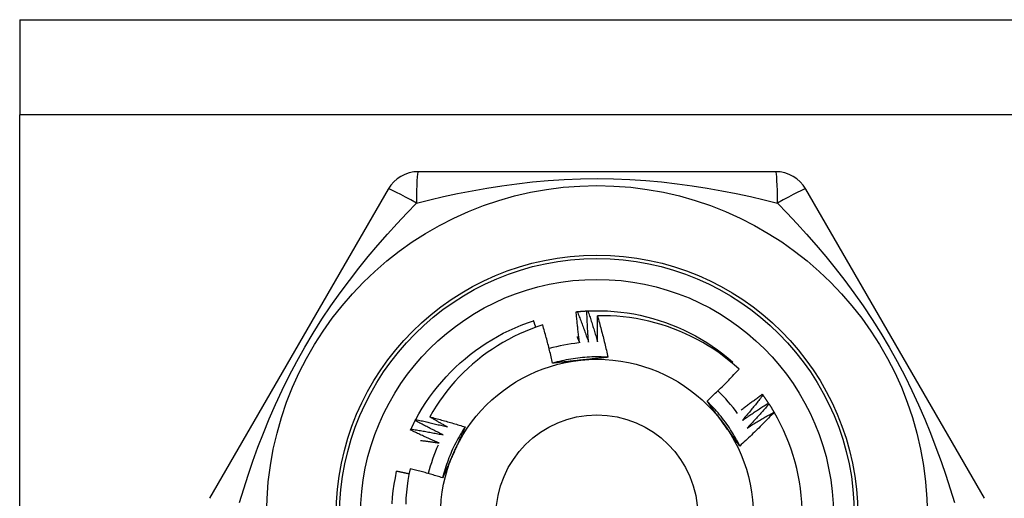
# Model space of a CAD drawing. Header units: inches. Extents: x 6 to 188, y 10 to 101.
# Tile 19 of 140: x 9.412 to 9.97, y 28.336 to 28.607. Entities that reach past the tile are written whole.
import ezdxf

# ---------------------------------------------------------------- set-up
doc = ezdxf.new("R2010")
doc.units = ezdxf.units.IN
doc.header["$MEASUREMENT"] = 0
doc.layers.add('Visible Edges(ANSI)', color=7, linetype='Continuous', lineweight=25)
doc.layers.add('Visible Tangent Edges(ANSI)', color=7, linetype='Continuous', lineweight=25)

msp = doc.modelspace()

# ---------------------------------------------------------------- linework, layer by layer
at = {"layer": 'Visible Edges(ANSI)'}
for p, q in [((9.412397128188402, 28.60673027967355), (39.59349949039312, 28.60673027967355)), ((9.412397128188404, 28.60673027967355), (9.412397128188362, 28.55288027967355)), ((9.412397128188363, 28.09858027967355), (9.412397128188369, 28.55288027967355)), ((9.840318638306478, 28.52061217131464), (9.638019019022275, 28.52061217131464)), ((9.62097104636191, 28.51076956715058), (9.519821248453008, 28.33557297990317)), ((9.95851638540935, 28.33557287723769), (9.85736657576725, 28.510769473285)), ((9.815700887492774, 28.41218317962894), (9.816143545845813, 28.41270031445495)), ((9.832764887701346, 28.39449561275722), (9.833121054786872, 28.39400818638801)), ((9.836207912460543, 28.38954493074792), (9.83653830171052, 28.38903966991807)), ((9.636301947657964, 28.37964982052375), (9.636583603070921, 28.38018378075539)), ((9.839389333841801, 28.38442221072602), (9.839437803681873, 28.38433937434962))]:
    msp.add_line(p, q, dxfattribs=at)
at = {"layer": 'Visible Edges(ANSI)', "flags": 128}
for points in [[(9.728014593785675, 28.44133515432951), (9.728239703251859, 28.44135664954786), (9.728464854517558, 28.44137771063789), (9.728690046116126, 28.44139832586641), (9.728915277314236, 28.44141851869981), (9.729140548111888, 28.44143825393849), (9.729365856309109, 28.44145756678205), (9.729591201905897, 28.4414764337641), (9.729816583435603, 28.44149486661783), (9.730042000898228, 28.44151285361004), (9.730267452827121, 28.44153040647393), (9.730492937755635, 28.44154751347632), (9.73071845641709, 28.44156418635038), (9.73094400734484, 28.44158042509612), (9.73116958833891, 28.44159621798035), (9.731395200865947, 28.44161156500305), (9.731620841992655, 28.44162648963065), (9.731846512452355, 28.44164095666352), (9.732072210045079, 28.44165500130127), (9.732297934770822, 28.44166860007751), (9.732523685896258, 28.44168175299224), (9.732749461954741, 28.44169447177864), (9.732975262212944, 28.44170675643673), (9.73320108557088, 28.4417185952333), (9.733426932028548, 28.44172998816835)], [(9.733426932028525, 28.44172998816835), (9.733452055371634, 28.44173123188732), (9.733477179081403, 28.44173246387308), (9.733502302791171, 28.44173369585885), (9.733527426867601, 28.44173492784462), (9.733552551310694, 28.44173613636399), (9.73357767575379, 28.44173735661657), (9.733602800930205, 28.44173856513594), (9.733627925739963, 28.44173976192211), (9.733653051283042, 28.44174095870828), (9.733678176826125, 28.44174215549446), (9.733703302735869, 28.44174334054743), (9.733728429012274, 28.44174452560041), (9.733753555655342, 28.4417456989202), (9.73377868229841, 28.44174687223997), (9.73380380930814, 28.44174803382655), (9.733828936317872, 28.44174919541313), (9.733854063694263, 28.44175034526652), (9.733879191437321, 28.4417514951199), (9.733904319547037, 28.44175263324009), (9.733929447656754, 28.44175377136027), (9.733954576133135, 28.44175490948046), (9.733979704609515, 28.44175603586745), (9.734004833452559, 28.44175715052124), (9.734029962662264, 28.44175826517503)], [(9.734411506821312, 28.42404240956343), (9.7343538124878, 28.42477793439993), (9.734297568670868, 28.42551359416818), (9.734242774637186, 28.42624939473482), (9.73418943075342, 28.42698532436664), (9.734137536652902, 28.42772139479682), (9.734087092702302, 28.42845760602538), (9.734038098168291, 28.42919393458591), (9.733990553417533, 28.42993040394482), (9.733944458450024, 28.43066699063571), (9.733899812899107, 28.43140371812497), (9.733856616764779, 28.43214055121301), (9.733814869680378, 28.43287751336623), (9.733774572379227, 28.43361460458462), (9.733735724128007, 28.43435180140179), (9.733698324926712, 28.43508912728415), (9.733662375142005, 28.43582655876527), (9.733627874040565, 28.43656410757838), (9.733594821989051, 28.43730177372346), (9.733563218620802, 28.43803954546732), (9.733533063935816, 28.43877742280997), (9.733504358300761, 28.43951541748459), (9.733477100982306, 28.4402535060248), (9.733451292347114, 28.44099170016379), (9.733426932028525, 28.44172998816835)], [(9.734029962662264, 28.44175826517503), (9.737748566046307, 28.44186332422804), (9.741468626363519, 28.44184924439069), (9.74518632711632, 28.44171601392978), (9.748897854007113, 28.44146379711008), (9.752599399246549, 28.44109284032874), (9.756287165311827, 28.44060353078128), (9.759957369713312, 28.43999636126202), (9.763606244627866, 28.43927195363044), (9.76723004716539, 28.4384310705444), (9.770825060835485, 28.43747454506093), (9.774387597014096, 28.43640338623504), (9.77791400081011, 28.43521868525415), (9.781400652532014, 28.4339216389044), (9.784843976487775, 28.43251360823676), (9.788240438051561, 28.43099601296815), (9.791586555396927, 28.42937042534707), (9.794878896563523, 28.42763849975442), (9.79811407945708, 28.42580201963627), (9.801288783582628, 28.42386287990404), (9.804399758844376, 28.42182305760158), (9.807443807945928, 28.41968464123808), (9.810417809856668, 28.41744983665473), (9.813318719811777, 28.41512093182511), (9.816143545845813, 28.41270031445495)], [(9.734029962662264, 28.44175826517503), (9.734274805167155, 28.44103054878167), (9.734518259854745, 28.44030231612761), (9.734760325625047, 28.43957357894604), (9.735001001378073, 28.43884433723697), (9.735240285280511, 28.43811460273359), (9.7354781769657, 28.43738436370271), (9.735714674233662, 28.43665363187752), (9.7359497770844, 28.43592240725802), (9.736183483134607, 28.43519067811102), (9.73641579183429, 28.43445846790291), (9.736646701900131, 28.43372576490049), (9.73687621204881, 28.43299256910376), (9.737104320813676, 28.43225889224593), (9.737331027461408, 28.43152472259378), (9.737556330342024, 28.43079008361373), (9.7377802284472, 28.43005495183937), (9.738002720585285, 28.42931935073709), (9.738223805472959, 28.42858325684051), (9.738443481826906, 28.42784669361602), (9.738661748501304, 28.42710966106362), (9.7388786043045, 28.4263721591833), (9.739094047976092, 28.42563417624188), (9.739308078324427, 28.42489573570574), (9.739520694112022, 28.42415681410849)], [(9.636583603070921, 28.38018378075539), (9.638380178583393, 28.38344128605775), (9.640280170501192, 28.38663958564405), (9.642281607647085, 28.38977539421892), (9.644382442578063, 28.39284549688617), (9.646580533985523, 28.39584673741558), (9.648873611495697, 28.39877604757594), (9.651259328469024, 28.40163041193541), (9.653735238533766, 28.40440690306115), (9.656298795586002, 28.40710268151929), (9.658947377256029, 28.40971497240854), (9.661678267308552, 28.41224110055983), (9.664488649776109, 28.41467846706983), (9.667375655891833, 28.41702457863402), (9.670336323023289, 28.41927702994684), (9.673367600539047, 28.42143350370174), (9.676466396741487, 28.42349178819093), (9.679629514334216, 28.4254497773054), (9.682853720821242, 28.42730545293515), (9.686135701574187, 28.42905692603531), (9.689472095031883, 28.43070237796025), (9.692859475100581, 28.43224014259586), (9.696294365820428, 28.43366862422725), (9.699773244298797, 28.43498636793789), (9.703292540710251, 28.43619202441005)], [(9.704553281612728, 28.43246592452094), (9.704501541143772, 28.43262141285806), (9.70444972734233, 28.43277687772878), (9.7043978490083, 28.4329323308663), (9.704345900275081, 28.43308776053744), (9.704293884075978, 28.43324316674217), (9.704241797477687, 28.43339856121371), (9.704189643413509, 28.43355392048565), (9.704137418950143, 28.43370926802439), (9.70408512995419, 28.43386459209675), (9.704032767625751, 28.4340199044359), (9.703980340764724, 28.43417519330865), (9.70392784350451, 28.43433045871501), (9.70387527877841, 28.43448570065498), (9.703822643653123, 28.43464091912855), (9.703769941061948, 28.43479612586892), (9.703717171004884, 28.4349513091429), (9.703664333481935, 28.43510646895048), (9.7036114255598, 28.43526161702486), (9.703558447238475, 28.43541672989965), (9.703505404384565, 28.43557183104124), (9.703452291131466, 28.43572690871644), (9.70339911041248, 28.43588197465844), (9.70334585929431, 28.43603700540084), (9.703292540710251, 28.43619202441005)], [(9.727413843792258, 28.44127560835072), (9.72743886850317, 28.44127815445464), (9.727463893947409, 28.44128068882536), (9.727488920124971, 28.44128322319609), (9.727513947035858, 28.44128574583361), (9.727538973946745, 28.44128826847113), (9.72756400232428, 28.44129079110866), (9.727589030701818, 28.44129330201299), (9.727614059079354, 28.44129580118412), (9.72763908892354, 28.44129830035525), (9.727664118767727, 28.44130079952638), (9.727689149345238, 28.44130328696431), (9.72771417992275, 28.44130577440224), (9.727739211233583, 28.44130825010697), (9.727764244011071, 28.4413107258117), (9.727789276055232, 28.44131318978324), (9.727814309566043, 28.44131565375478), (9.727839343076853, 28.44131810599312), (9.727864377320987, 28.44132055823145), (9.727889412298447, 28.4413229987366), (9.727914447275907, 28.44132543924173), (9.727939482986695, 28.44132787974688), (9.727964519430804, 28.44133030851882), (9.72798955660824, 28.44133273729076), (9.728014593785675, 28.44133515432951)], [(9.729315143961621, 28.42366297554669), (9.72921935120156, 28.42439450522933), (9.729124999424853, 28.42512625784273), (9.729032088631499, 28.42585822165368), (9.7289406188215, 28.4265903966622), (9.728850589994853, 28.42732278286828), (9.72876200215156, 28.42805538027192), (9.72867485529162, 28.42878817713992), (9.728589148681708, 28.42952118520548), (9.728504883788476, 28.43025439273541), (9.728422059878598, 28.4309877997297), (9.7283406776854, 28.43172140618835), (9.728260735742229, 28.43245520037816), (9.728182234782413, 28.43318920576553), (9.728105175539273, 28.43392339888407), (9.728029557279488, 28.43465777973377), (9.727955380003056, 28.43539236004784), (9.727882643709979, 28.43612712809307), (9.727811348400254, 28.43686207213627), (9.727741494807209, 28.43759721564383), (9.727673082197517, 28.43833253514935), (9.727606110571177, 28.43906803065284), (9.727540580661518, 28.43980371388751), (9.72747649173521, 28.44053957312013), (9.727413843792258, 28.44127560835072)], [(9.728014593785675, 28.44133515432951), (9.72829687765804, 28.44062111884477), (9.728577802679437, 28.43990649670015), (9.728857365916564, 28.43919131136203), (9.729135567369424, 28.43847555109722), (9.72941240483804, 28.43775921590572), (9.729687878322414, 28.43704230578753), (9.729961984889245, 28.43632483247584), (9.730234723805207, 28.43560679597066), (9.730506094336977, 28.43488818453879), (9.730776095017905, 28.43416902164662), (9.731044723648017, 28.43344928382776), (9.731311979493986, 28.4327289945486), (9.731577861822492, 28.43200814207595), (9.73184236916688, 28.431286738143), (9.732105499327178, 28.43056477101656), (9.73236725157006, 28.42984226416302), (9.732627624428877, 28.42911919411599), (9.732886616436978, 28.42839557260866), (9.733144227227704, 28.42767141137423), (9.73340045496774, 28.42694669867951), (9.733655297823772, 28.42622143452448), (9.733908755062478, 28.42549564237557), (9.73416082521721, 28.42476929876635), (9.734411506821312, 28.42404240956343)], [(9.739520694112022, 28.42415681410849), (9.73950438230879, 28.42477183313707), (9.739489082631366, 28.42538689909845), (9.739474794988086, 28.42600200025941), (9.73946151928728, 28.42661714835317), (9.73944925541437, 28.42723234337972), (9.739438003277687, 28.42784757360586), (9.73942776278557, 28.42846285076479), (9.73941853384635, 28.42907815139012), (9.739410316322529, 28.42969349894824), (9.739403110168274, 28.43030889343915), (9.739396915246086, 28.43092431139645), (9.739391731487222, 28.43153976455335), (9.739387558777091, 28.43215526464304), (9.739384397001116, 28.43277078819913), (9.739382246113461, 28.43338633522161), (9.739381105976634, 28.43400192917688), (9.739380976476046, 28.43461753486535), (9.739381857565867, 28.43523318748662), (9.7393837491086, 28.43584885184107), (9.73938665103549, 28.43646455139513), (9.739390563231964, 28.43708028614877), (9.739395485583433, 28.43769603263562), (9.739401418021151, 28.43831180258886), (9.739408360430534, 28.43892759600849)], [(9.819635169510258, 28.40873156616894), (9.816894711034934, 28.41116890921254), (9.814081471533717, 28.41351536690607), (9.811197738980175, 28.415769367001), (9.808245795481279, 28.41792931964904), (9.805227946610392, 28.41999365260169), (9.802146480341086, 28.42196078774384), (9.799003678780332, 28.4238291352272), (9.795801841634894, 28.42559712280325), (9.792543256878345, 28.42726317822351), (9.789230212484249, 28.42882571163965), (9.785865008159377, 28.43028315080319), (9.782451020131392, 28.4316334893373), (9.778998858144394, 28.43287239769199), (9.775512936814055, 28.43399857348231), (9.77199603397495, 28.43501143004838), (9.768450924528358, 28.4359103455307), (9.764880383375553, 28.43669472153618), (9.761287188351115, 28.43736395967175), (9.757674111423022, 28.43791746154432), (9.754043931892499, 28.4383545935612), (9.7503994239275, 28.4386747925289), (9.74674336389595, 28.43887741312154), (9.743078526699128, 28.43896188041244), (9.739408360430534, 28.43892759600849)], [(9.739408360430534, 28.43892759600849), (9.73968679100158, 28.43795866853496), (9.7399627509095, 28.43698904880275), (9.740236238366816, 28.43601871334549), (9.740507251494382, 28.43504769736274), (9.74077578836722, 28.43407598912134), (9.741041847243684, 28.43310360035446), (9.74130542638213, 28.4321305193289), (9.741566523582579, 28.43115676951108), (9.741825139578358, 28.43018232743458), (9.74208127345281, 28.42920719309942), (9.742334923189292, 28.42823137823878), (9.742586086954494, 28.42725489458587), (9.742834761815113, 28.42627773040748), (9.743080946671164, 28.42529989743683), (9.743324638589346, 28.4243213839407), (9.743565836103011, 28.42334222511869), (9.743804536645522, 28.42236239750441), (9.744040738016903, 28.42138191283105), (9.74427443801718, 28.42040078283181), (9.744505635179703, 28.41941900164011), (9.744734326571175, 28.41843657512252), (9.74496051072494, 28.41745351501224), (9.745184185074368, 28.41646981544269), (9.745405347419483, 28.41548548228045)], [(9.708455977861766, 28.43377301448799), (9.70511591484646, 28.4326642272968), (9.701809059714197, 28.43144997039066), (9.698537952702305, 28.43013067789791), (9.695308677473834, 28.42870841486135), (9.692129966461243, 28.42718707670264), (9.689004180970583, 28.42556811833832), (9.685933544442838, 28.42385297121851), (9.682920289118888, 28.42204301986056), (9.679966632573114, 28.42013968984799), (9.677074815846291, 28.41814437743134), (9.67424705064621, 28.41605850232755), (9.671485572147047, 28.41388346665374), (9.66879260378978, 28.41162067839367), (9.666170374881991, 28.40927154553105), (9.663621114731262, 28.40683748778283), (9.661148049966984, 28.40432095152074), (9.658758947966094, 28.40172967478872), (9.656456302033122, 28.39906679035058), (9.654241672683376, 28.39633448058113), (9.652116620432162, 28.39353494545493), (9.650082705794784, 28.39067038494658), (9.648141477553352, 28.38774298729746), (9.64629449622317, 28.38475495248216), (9.644543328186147, 28.38170847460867)], [(9.714087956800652, 28.41213539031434), (9.71387932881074, 28.41304395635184), (9.713668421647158, 28.41395193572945), (9.713455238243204, 28.41485932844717), (9.71323978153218, 28.41576612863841), (9.713022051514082, 28.41667233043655), (9.712802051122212, 28.41757793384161), (9.712579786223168, 28.41848293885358), (9.712355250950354, 28.41938733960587), (9.712128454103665, 28.42029112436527), (9.711899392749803, 28.42119430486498), (9.711668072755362, 28.42209686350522), (9.71143449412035, 28.42299880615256), (9.711198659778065, 28.42390012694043), (9.7109605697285, 28.42480082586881), (9.710720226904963, 28.42570087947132), (9.710477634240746, 28.42660031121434), (9.710232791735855, 28.42749910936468), (9.70998569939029, 28.42839728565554), (9.709736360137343, 28.42929482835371), (9.709484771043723, 28.43019173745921), (9.709230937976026, 28.43108801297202), (9.70897486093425, 28.43198365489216), (9.708716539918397, 28.43287866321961), (9.708455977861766, 28.43377301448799)], [(9.727879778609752, 28.42717648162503), (9.727940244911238, 28.42703039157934), (9.728000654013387, 28.42688426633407), (9.7280610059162, 28.42673811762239), (9.72812130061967, 28.42659193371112), (9.7281815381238, 28.42644573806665), (9.728241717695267, 28.42629950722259), (9.72830184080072, 28.42615325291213), (9.72836190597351, 28.42600697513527), (9.728421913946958, 28.42586067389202), (9.728481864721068, 28.42571433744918), (9.72854175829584, 28.42556797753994), (9.728601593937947, 28.42542159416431), (9.728661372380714, 28.42527518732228), (9.728721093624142, 28.42512875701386), (9.728780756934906, 28.42498229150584), (9.72884036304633, 28.42483580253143), (9.728899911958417, 28.42468929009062), (9.728959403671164, 28.42454275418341), (9.729018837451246, 28.42439618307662), (9.729078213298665, 28.42424960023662), (9.729137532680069, 28.42410298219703), (9.729196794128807, 28.42395633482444), (9.729255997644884, 28.42380966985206), (9.729315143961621, 28.42366297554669)], [(9.745404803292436, 28.41547889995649), (9.74408810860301, 28.41555943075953), (9.742770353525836, 28.41562069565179), (9.741451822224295, 28.41566272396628), (9.740132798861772, 28.41568552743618), (9.738813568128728, 28.41568912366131), (9.737494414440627, 28.41567353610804), (9.736175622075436, 28.41563878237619), (9.734857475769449, 28.41558488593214), (9.733540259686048, 28.41551186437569), (9.732224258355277, 28.41541973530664), (9.73090975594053, 28.41530851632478), (9.72959703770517, 28.41517823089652), (9.728286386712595, 28.41502889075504), (9.7269780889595, 28.41486053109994), (9.725672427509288, 28.41467315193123), (9.724369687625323, 28.4144667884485), (9.723070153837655, 28.41424145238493), (9.72177411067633, 28.41399716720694), (9.720481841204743, 28.4137339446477), (9.719193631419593, 28.41345181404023), (9.717909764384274, 28.41315078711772), (9.716630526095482, 28.41283088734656), (9.715356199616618, 28.41249213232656), (9.714087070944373, 28.4121345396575)], [(9.729909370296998, 28.41382769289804), (9.729244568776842, 28.4137578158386), (9.728580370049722, 28.41368797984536), (9.727916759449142, 28.4136181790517), (9.72725372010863, 28.41354839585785), (9.726591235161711, 28.41347861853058), (9.725929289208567, 28.41340882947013), (9.725267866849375, 28.41333901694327), (9.724606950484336, 28.41326916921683), (9.723946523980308, 28.41319926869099), (9.723286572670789, 28.41312930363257), (9.722627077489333, 28.41305926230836), (9.721968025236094, 28.41298913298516), (9.721309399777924, 28.41291889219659), (9.720651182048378, 28.41284853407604), (9.71999335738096, 28.41277804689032), (9.719335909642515, 28.41270740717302), (9.718678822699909, 28.41263661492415), (9.718022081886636, 28.41256564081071), (9.71736566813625, 28.41249448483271), (9.716709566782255, 28.41242312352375), (9.716053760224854, 28.41235154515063), (9.715398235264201, 28.41227974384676), (9.71474297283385, 28.41220769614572), (9.714087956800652, 28.41213539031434)], [(9.745405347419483, 28.41548548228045), (9.744763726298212, 28.41541456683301), (9.744121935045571, 28.41534392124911), (9.74347994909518, 28.41527353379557), (9.742837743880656, 28.41520338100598), (9.742195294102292, 28.41513346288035), (9.741552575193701, 28.41506375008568), (9.740909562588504, 28.41499423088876), (9.74026623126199, 28.41492489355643), (9.739622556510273, 28.41485572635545), (9.738978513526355, 28.41478670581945), (9.73833407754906, 28.41471782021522), (9.737689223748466, 28.41464905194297), (9.737043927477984, 28.4145803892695), (9.736398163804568, 28.41451182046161), (9.73575190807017, 28.41444332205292), (9.735105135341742, 28.4143748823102), (9.734457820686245, 28.41430648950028), (9.733809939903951, 28.41423812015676), (9.733161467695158, 28.41416977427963), (9.73251237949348, 28.4141014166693), (9.731862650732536, 28.41403304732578), (9.731212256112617, 28.41396464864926), (9.730561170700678, 28.41389620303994), (9.729909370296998, 28.41382769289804)], [(9.80145738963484, 28.39065346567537), (9.802239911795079, 28.39138172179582), (9.803020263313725, 28.39211218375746), (9.80379845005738, 28.39284485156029), (9.804574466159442, 28.3935797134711), (9.805348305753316, 28.3943167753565), (9.806119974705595, 28.39505601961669), (9.806889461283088, 28.39579745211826), (9.807656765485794, 28.39654105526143), (9.808421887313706, 28.39728684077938), (9.809184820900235, 28.39803478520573), (9.809945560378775, 28.39878490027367), (9.810704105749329, 28.39953716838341), (9.811460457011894, 28.40029158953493), (9.812214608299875, 28.40104815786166), (9.812966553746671, 28.40180686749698), (9.81371631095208, 28.4025677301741), (9.8144638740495, 28.40333074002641), (9.815209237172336, 28.40409589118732), (9.815952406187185, 28.40486318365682), (9.816693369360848, 28.40563261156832), (9.817432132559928, 28.40640416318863), (9.818168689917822, 28.40717784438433), (9.818903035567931, 28.40795364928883), (9.819635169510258, 28.40873156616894)], [(9.820864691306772, 28.38571130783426), (9.821353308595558, 28.38608647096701), (9.821842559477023, 28.38646083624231), (9.822332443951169, 28.38683441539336), (9.822822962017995, 28.38720720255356), (9.823314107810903, 28.3875791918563), (9.823805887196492, 28.3879503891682), (9.824298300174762, 28.38832079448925), (9.824791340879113, 28.38869040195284), (9.825285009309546, 28.38905921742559), (9.825779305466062, 28.38942723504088), (9.826274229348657, 28.38979445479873), (9.826769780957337, 28.39016088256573), (9.827265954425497, 28.39052650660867), (9.82776275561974, 28.39089133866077), (9.828260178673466, 28.39125536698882), (9.828758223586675, 28.39161859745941), (9.829256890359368, 28.39198103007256), (9.829756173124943, 28.39234265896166), (9.8302560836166, 28.39270348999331), (9.830756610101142, 28.39306351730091), (9.83125775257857, 28.39342274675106), (9.831759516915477, 28.39378117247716), (9.83226189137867, 28.39413879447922), (9.832764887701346, 28.39449561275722)], [(9.833121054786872, 28.39400818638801), (9.83264904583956, 28.39340259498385), (9.83217585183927, 28.39279788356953), (9.831701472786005, 28.39219404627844), (9.83122590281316, 28.39159110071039), (9.830749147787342, 28.39098903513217), (9.830271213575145, 28.39038785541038), (9.82979209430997, 28.38978756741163), (9.82931178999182, 28.3891881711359), (9.828830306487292, 28.38858966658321), (9.828347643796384, 28.38799205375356), (9.827863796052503, 28.38739533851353), (9.82737877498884, 28.38679952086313), (9.826892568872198, 28.38620460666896), (9.826405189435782, 28.38561059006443), (9.825916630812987, 28.38501748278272), (9.82542689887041, 28.38442527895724), (9.824935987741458, 28.3838339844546), (9.824443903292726, 28.38324360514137), (9.823950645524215, 28.38265412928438), (9.823456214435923, 28.38206557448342), (9.822960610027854, 28.38147793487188), (9.822463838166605, 28.38089121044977), (9.821965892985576, 28.38030540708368), (9.821466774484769, 28.37972053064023)], [(9.833121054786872, 28.39400818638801), (9.83325381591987, 28.39382512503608), (9.833386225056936, 28.39364180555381), (9.833518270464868, 28.39345823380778), (9.83364996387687, 28.3932744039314), (9.833781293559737, 28.39309031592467), (9.833912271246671, 28.39290596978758), (9.834042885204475, 28.39272137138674), (9.834173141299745, 28.39253652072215), (9.834303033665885, 28.39235141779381), (9.83443256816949, 28.39216605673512), (9.834561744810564, 28.39198044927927), (9.834690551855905, 28.39179458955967), (9.834819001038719, 28.39160847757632), (9.834947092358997, 28.39142211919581), (9.835074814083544, 28.39123550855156), (9.83520217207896, 28.39104865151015), (9.835329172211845, 28.39086154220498), (9.835455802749, 28.39067419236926), (9.83558206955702, 28.39048659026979), (9.83570797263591, 28.39029874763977), (9.835833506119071, 28.39011065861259), (9.8359586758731, 28.38992232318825), (9.836083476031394, 28.38973374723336), (9.836207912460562, 28.38954493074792)], [(9.820011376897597, 28.36520403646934), (9.819422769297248, 28.36638459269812), (9.81881695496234, 28.36755643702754), (9.818194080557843, 28.36871932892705), (9.817554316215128, 28.36987303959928), (9.816897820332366, 28.3710173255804), (9.816224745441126, 28.37215195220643), (9.815535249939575, 28.37327668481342), (9.814829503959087, 28.37439128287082), (9.814107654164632, 28.37549551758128), (9.813369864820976, 28.37658913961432), (9.812616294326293, 28.37767192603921), (9.811847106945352, 28.3787436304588), (9.811062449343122, 28.37980401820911), (9.810262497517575, 28.38085285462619), (9.80944739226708, 28.3818899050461), (9.808617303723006, 28.38291492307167), (9.807772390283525, 28.38392768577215), (9.806912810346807, 28.38492795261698), (9.806038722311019, 28.38591547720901), (9.805150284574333, 28.38689003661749), (9.804247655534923, 28.38785138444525), (9.80333099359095, 28.38879928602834), (9.802400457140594, 28.38973350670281), (9.80145621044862, 28.3906538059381)], [(9.81083367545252, 28.3777978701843), (9.810440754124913, 28.37833866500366), (9.810048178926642, 28.37887896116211), (9.80965592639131, 28.37941876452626), (9.809263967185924, 28.3799580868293), (9.808872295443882, 28.38049692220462), (9.80848088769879, 28.38103528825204), (9.808089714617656, 28.38157319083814), (9.807698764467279, 28.38211064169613), (9.807308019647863, 28.38264763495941), (9.806917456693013, 28.38318418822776), (9.806527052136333, 28.3837203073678), (9.806136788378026, 28.38425599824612), (9.805746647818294, 28.38479126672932), (9.805356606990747, 28.385326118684), (9.804966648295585, 28.38586056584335), (9.80457674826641, 28.38639461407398), (9.804186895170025, 28.38692826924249), (9.803797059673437, 28.38746153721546), (9.80340723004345, 28.38799442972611), (9.803017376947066, 28.38852695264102), (9.802627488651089, 28.38905910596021), (9.802237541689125, 28.38959090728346), (9.801847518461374, 28.39012235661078), (9.80145738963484, 28.39065346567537)], [(9.821466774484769, 28.37972053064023), (9.822071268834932, 28.38014350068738), (9.822676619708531, 28.38056529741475), (9.823282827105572, 28.38098590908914), (9.823889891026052, 28.38140534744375), (9.82449779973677, 28.38182360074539), (9.825106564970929, 28.38224066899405), (9.825716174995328, 28.38265655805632), (9.826326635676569, 28.38307126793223), (9.826937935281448, 28.38348478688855), (9.82755008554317, 28.38389712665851), (9.828163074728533, 28.38430827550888), (9.828776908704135, 28.38471823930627), (9.829391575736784, 28.38512701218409), (9.830007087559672, 28.38553460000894), (9.830623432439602, 28.3859409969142), (9.831240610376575, 28.3863462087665), (9.831858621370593, 28.38675022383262), (9.832477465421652, 28.38715304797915), (9.833097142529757, 28.38755468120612), (9.833717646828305, 28.38795512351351), (9.834338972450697, 28.38835436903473), (9.834961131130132, 28.38875241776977), (9.835584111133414, 28.38914926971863), (9.836207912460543, 28.38954493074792)], [(9.83653830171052, 28.38903966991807), (9.83603549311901, 28.38845939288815), (9.835531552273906, 28.38788006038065), (9.835026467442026, 28.38730166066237), (9.834520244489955, 28.38672421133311), (9.834012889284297, 28.38614770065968), (9.833504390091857, 28.38557214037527), (9.832994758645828, 28.38499753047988), (9.832483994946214, 28.38442387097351), (9.831972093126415, 28.38385116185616), (9.831459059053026, 28.38327940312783), (9.830944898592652, 28.38270860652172), (9.830429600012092, 28.38213877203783), (9.829913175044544, 28.38156989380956), (9.82939561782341, 28.38100197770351), (9.828876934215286, 28.38043502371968), (9.828357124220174, 28.37986903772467), (9.827836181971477, 28.37930401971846), (9.82731411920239, 28.37873997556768), (9.826790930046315, 28.37817689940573), (9.826266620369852, 28.37761479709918), (9.8257411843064, 28.37705367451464), (9.825214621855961, 28.37649352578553), (9.82468694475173, 28.37593436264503), (9.824158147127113, 28.37537617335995)], [(9.83653830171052, 28.38903966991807), (9.836661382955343, 28.3888499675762), (9.836784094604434, 28.38866002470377), (9.836906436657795, 28.38846984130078), (9.837028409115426, 28.38827942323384), (9.837150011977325, 28.38808876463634), (9.837271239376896, 28.38789787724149), (9.837392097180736, 28.38770674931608), (9.837512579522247, 28.38751538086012), (9.837632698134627, 28.3873237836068), (9.837752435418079, 28.38713195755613), (9.8378717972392, 28.3869398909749), (9.837990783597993, 28.38674759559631), (9.838109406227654, 28.38655506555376), (9.838227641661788, 28.38636231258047), (9.838345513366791, 28.38616932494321), (9.838462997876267, 28.3859761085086), (9.83858011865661, 28.38578266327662), (9.838696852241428, 28.3855889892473), (9.838813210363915, 28.38539508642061), (9.838929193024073, 28.38520096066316), (9.839044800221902, 28.38500661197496), (9.839160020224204, 28.38481203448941), (9.839274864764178, 28.3846172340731), (9.83938933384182, 28.38442221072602)], [(9.636583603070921, 28.38018378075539), (9.637334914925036, 28.3800254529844), (9.638085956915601, 28.3798656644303), (9.638836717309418, 28.37970443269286), (9.639587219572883, 28.3795417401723), (9.640337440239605, 28.37937759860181), (9.641087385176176, 28.3792120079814), (9.641837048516, 28.37904495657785), (9.64258643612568, 28.37887645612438), (9.64333553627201, 28.37870650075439), (9.644084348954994, 28.37853509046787), (9.644832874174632, 28.37836223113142), (9.645581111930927, 28.37818791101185), (9.64632906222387, 28.37801214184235), (9.647076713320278, 28.37783491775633), (9.647824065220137, 28.37765623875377), (9.648571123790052, 28.3774760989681), (9.649317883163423, 28.37729451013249), (9.650064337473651, 28.37711146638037), (9.650810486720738, 28.37692696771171), (9.651556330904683, 28.37674101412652), (9.652301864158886, 28.37655360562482), (9.653047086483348, 28.37636473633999), (9.653791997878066, 28.37617441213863), (9.654536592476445, 28.37598263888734)], [(9.644543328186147, 28.38170847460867), (9.645382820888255, 28.381492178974), (9.64622184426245, 28.38127404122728), (9.64706038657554, 28.3810540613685), (9.647898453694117, 28.38083223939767), (9.648736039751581, 28.38060858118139), (9.649573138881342, 28.38038308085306), (9.65040976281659, 28.38015573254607), (9.651245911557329, 28.37992654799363), (9.652081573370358, 28.37969551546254), (9.652916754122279, 28.37946264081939), (9.65375144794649, 28.3792279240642), (9.654585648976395, 28.37899136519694), (9.655419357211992, 28.37875295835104), (9.656252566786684, 28.37851271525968), (9.657085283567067, 28.37827062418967), (9.657917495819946, 28.37802669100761), (9.658749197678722, 28.3777809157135), (9.659580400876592, 28.37753329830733), (9.660411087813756, 28.3772838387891), (9.66124126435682, 28.37703253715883), (9.662070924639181, 28.3767793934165), (9.662900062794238, 28.37652440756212), (9.663728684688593, 28.37626757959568), (9.664556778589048, 28.3760089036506)], [(9.654536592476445, 28.37598263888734), (9.65411685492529, 28.37621497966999), (9.65369740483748, 28.37644786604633), (9.653278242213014, 28.37668129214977), (9.652859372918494, 28.37691526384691), (9.65244079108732, 28.37714978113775), (9.652022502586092, 28.37738484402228), (9.651604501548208, 28.37762044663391), (9.65118678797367, 28.37785658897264), (9.650769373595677, 28.37809327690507), (9.65035224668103, 28.3783305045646), (9.649935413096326, 28.37856827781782), (9.649518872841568, 28.37880659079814), (9.649102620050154, 28.37904544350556), (9.648686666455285, 28.37928484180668), (9.648271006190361, 28.37952477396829), (9.647855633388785, 28.37976525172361), (9.647440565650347, 28.38000626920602), (9.647025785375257, 28.38024782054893), (9.646611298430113, 28.38048991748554), (9.646197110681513, 28.38073255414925), (9.645783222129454, 28.38097572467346), (9.64536962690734, 28.38121943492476), (9.644956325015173, 28.38146368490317), (9.644543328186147, 28.38170847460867)], [(9.839437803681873, 28.38433937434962), (9.838655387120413, 28.38351584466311), (9.837870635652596, 28.38269457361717), (9.83708353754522, 28.3818755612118), (9.836294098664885, 28.38105882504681), (9.835502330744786, 28.38024435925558), (9.834708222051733, 28.37943217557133), (9.833911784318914, 28.37862227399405), (9.833113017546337, 28.37781466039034), (9.832311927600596, 28.3770093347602), (9.83150851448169, 28.37620631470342), (9.830702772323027, 28.37540558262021), (9.8298947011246, 28.37460714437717), (9.829084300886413, 28.3738110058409), (9.82827158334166, 28.37301717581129), (9.827456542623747, 28.37222565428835), (9.826639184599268, 28.37143645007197), (9.825819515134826, 28.37064956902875), (9.824997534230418, 28.369865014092), (9.824173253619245, 28.3690827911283), (9.823346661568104, 28.36830290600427), (9.822517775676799, 28.3675253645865), (9.821686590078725, 28.36675017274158), (9.820853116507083, 28.36597733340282), (9.820017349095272, 28.36520685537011)], [(9.824158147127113, 28.37537617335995), (9.824783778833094, 28.37576719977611), (9.825410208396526, 28.3761570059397), (9.82603742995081, 28.37654559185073), (9.826665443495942, 28.37693295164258), (9.827294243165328, 28.37731909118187), (9.827923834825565, 28.37770399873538), (9.828554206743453, 28.37808769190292), (9.829185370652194, 28.3784701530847), (9.82981730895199, 28.3788513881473), (9.830450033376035, 28.37923139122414), (9.831083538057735, 28.37961017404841), (9.831717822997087, 28.37998772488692), (9.832352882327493, 28.38036404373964), (9.832988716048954, 28.38073913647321), (9.833625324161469, 28.381112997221), (9.834262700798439, 28.38148562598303), (9.834900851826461, 28.38185701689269), (9.835539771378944, 28.38222718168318), (9.83617945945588, 28.38259610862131), (9.83681991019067, 28.38296380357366), (9.837461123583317, 28.38333026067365), (9.838103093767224, 28.38369547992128), (9.838745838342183, 28.38405946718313), (9.839389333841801, 28.38442221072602)], [(9.633641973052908, 28.37423795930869), (9.633652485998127, 28.37426081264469), (9.633662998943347, 28.37428366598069), (9.633673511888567, 28.37430651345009), (9.633684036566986, 28.37432936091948), (9.633694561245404, 28.37435220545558), (9.63370509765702, 28.37437504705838), (9.633715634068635, 28.37439788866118), (9.633726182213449, 28.37442072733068), (9.633736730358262, 28.37444356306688), (9.633747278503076, 28.37446639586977), (9.633757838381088, 28.37448922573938), (9.633768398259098, 28.37451205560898), (9.633778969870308, 28.37453488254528), (9.633789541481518, 28.37455770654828), (9.633800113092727, 28.37458052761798), (9.633810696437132, 28.37460334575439), (9.633821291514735, 28.37462616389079), (9.633831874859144, 28.37464897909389), (9.633842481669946, 28.3746717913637), (9.63385307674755, 28.3746946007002), (9.633863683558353, 28.37471741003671), (9.633874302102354, 28.37474021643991), (9.633884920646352, 28.37476301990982), (9.633895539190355, 28.37478582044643)], [(9.633895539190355, 28.37478582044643), (9.633991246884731, 28.37499070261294), (9.634087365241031, 28.37519539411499), (9.634183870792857, 28.37539989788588), (9.634280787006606, 28.37560421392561), (9.63437809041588, 28.37580834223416), (9.634475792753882, 28.37601227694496), (9.634573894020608, 28.37621602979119), (9.634672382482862, 28.37641958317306), (9.634771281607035, 28.37662294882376), (9.63487056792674, 28.3768261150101), (9.634970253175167, 28.37702909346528), (9.635070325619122, 28.37723187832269), (9.635170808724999, 28.37743446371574), (9.635271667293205, 28.37763685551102), (9.635372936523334, 28.37783904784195), (9.635474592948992, 28.37804104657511), (9.635576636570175, 28.37824284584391), (9.635679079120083, 28.37844444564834), (9.635781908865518, 28.37864584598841), (9.635885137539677, 28.37884704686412), (9.635988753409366, 28.37904804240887), (9.63609275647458, 28.37924883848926), (9.63619715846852, 28.37944942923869), (9.636301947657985, 28.37964982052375)], [(9.633895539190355, 28.37478582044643), (9.634654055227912, 28.37466669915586), (9.635412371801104, 28.37454611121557), (9.636170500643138, 28.37442406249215), (9.636928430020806, 28.37430054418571), (9.63768615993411, 28.37417556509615), (9.638443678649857, 28.37404911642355), (9.639201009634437, 28.37392120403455), (9.639958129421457, 28.37379182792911), (9.640715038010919, 28.37366098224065), (9.641471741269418, 28.37352866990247), (9.642228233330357, 28.37339489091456), (9.642984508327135, 28.37325964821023), (9.643740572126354, 28.37312293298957), (9.644496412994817, 28.3729847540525), (9.645252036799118, 28.37284510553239), (9.646007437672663, 28.37270398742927), (9.64676261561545, 28.37256140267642), (9.647517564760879, 28.37241734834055), (9.64827228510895, 28.37227182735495), (9.649026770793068, 28.37212483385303), (9.649781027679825, 28.37197637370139), (9.650535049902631, 28.37182644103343), (9.651288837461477, 28.37167503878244), (9.652042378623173, 28.37152216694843)], [(9.652042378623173, 28.37152216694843), (9.651379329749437, 28.3718457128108), (9.650716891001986, 28.37217058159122), (9.650055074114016, 28.37249676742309), (9.649393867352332, 28.37282427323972), (9.64873328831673, 28.37315309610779), (9.648073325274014, 28.37348323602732), (9.647413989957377, 28.3738146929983), (9.646755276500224, 28.37414746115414), (9.646097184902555, 28.37448154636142), (9.645439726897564, 28.37481694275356), (9.644782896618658, 28.37515365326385), (9.644126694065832, 28.375491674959), (9.643471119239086, 28.3758310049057), (9.642816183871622, 28.37617164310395), (9.64216188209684, 28.37651358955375), (9.641508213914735, 28.37685684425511), (9.640855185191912, 28.37720140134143), (9.64020279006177, 28.37754727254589), (9.639551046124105, 28.37789444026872), (9.638899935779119, 28.37824291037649), (9.638249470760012, 28.37859268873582), (9.637599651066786, 28.37894376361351), (9.636950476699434, 28.37929614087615), (9.636301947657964, 28.37964982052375)], [(9.664562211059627, 28.3760051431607), (9.663834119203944, 28.37490511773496), (9.66312218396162, 28.3737945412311), (9.662426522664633, 28.37267367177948), (9.661747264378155, 28.37154276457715), (9.661084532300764, 28.37040207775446), (9.66043845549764, 28.36925186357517), (9.659809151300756, 28.36809238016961), (9.659196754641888, 28.36692388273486), (9.658601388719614, 28.36574662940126), (9.658023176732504, 28.36456087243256), (9.657462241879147, 28.36336686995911), (9.65691871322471, 28.36216488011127), (9.65639271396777, 28.36095515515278), (9.655884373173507, 28.359737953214), (9.655393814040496, 28.35851353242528), (9.654921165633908, 28.35728214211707), (9.654466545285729, 28.35604404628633), (9.65403008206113, 28.3547994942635), (9.653611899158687, 28.35354874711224), (9.653212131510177, 28.3522920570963), (9.652830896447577, 28.35102968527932), (9.652468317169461, 28.34976188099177), (9.65212452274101, 28.3484889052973), (9.6517996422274, 28.3472110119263)], [(9.664556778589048, 28.3760089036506), (9.664297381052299, 28.37541778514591), (9.664037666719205, 28.37482665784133), (9.663777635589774, 28.37423548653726), (9.663517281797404, 28.373644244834), (9.663256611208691, 28.37305290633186), (9.66299562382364, 28.37246143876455), (9.662734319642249, 28.37186981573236), (9.662472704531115, 28.37127800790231), (9.662210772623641, 28.3706859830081), (9.661948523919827, 28.37009371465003), (9.661685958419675, 28.36950117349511), (9.661423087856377, 28.36890833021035), (9.661159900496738, 28.36831515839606), (9.660896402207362, 28.36772162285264), (9.66063259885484, 28.36712770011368), (9.660368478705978, 28.36653336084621), (9.660104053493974, 28.36593857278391), (9.65983931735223, 28.36534330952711), (9.65957427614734, 28.36474753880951), (9.65930892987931, 28.3641512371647), (9.659043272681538, 28.36355436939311), (9.658777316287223, 28.36295691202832), (9.658511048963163, 28.36235882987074), (9.658244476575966, 28.361760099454)], [(9.820017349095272, 28.36520685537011), (9.819635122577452, 28.36572705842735), (9.8192530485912, 28.36624754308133), (9.81887109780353, 28.36676832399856), (9.81848924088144, 28.36728941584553), (9.818107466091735, 28.36781083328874), (9.817725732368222, 28.36833258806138), (9.817344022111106, 28.36885469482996), (9.816962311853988, 28.36937716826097), (9.816580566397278, 28.36990002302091), (9.816198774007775, 28.37042326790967), (9.81581689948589, 28.37094692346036), (9.815434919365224, 28.37147100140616), (9.815052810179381, 28.37199551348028), (9.814670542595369, 28.37252047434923), (9.814288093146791, 28.37304589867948), (9.81390543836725, 28.37357180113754), (9.813522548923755, 28.37409819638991), (9.813139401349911, 28.37462509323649), (9.812755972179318, 28.37515250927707), (9.812372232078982, 28.37568046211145), (9.81198815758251, 28.37620896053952), (9.811603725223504, 28.37673801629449), (9.811218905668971, 28.37726765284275), (9.81083367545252, 28.3777978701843)], [(9.649783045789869, 28.36693825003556), (9.649104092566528, 28.3672269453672), (9.64842568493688, 28.36751699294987), (9.647747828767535, 28.3678083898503), (9.647070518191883, 28.36810113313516), (9.64639375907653, 28.36839522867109), (9.64571755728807, 28.36869066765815), (9.645041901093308, 28.36898745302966), (9.64436680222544, 28.36928558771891), (9.643692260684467, 28.36958506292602), (9.64301827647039, 28.36988588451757), (9.642344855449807, 28.37018804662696), (9.641671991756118, 28.37049155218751), (9.640999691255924, 28.3707963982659), (9.640327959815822, 28.37110258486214), (9.639656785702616, 28.37141010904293), (9.638986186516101, 28.37171897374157), (9.638316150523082, 28.37202917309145), (9.637646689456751, 28.37234071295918), (9.636977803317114, 28.37265358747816), (9.63630948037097, 28.37296779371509), (9.635641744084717, 28.37328333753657), (9.634974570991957, 28.37360021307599), (9.634307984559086, 28.37391842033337), (9.633641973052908, 28.37423795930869)], [(9.639194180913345, 28.36838458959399), (9.639635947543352, 28.36833003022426), (9.640077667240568, 28.36827497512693), (9.640519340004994, 28.36821942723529), (9.640960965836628, 28.36816338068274), (9.64140254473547, 28.36810683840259), (9.64184407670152, 28.36804980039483), (9.642285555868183, 28.36799226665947), (9.642726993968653, 28.36793424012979), (9.643168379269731, 28.36787571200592), (9.64360971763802, 28.36781669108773), (9.644051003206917, 28.36775717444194), (9.644492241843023, 28.36769715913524), (9.64493342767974, 28.36763664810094), (9.645374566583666, 28.36757564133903), (9.645815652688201, 28.36751413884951), (9.646256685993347, 28.36745213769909), (9.6466976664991, 28.36738964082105), (9.647138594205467, 28.36732664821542), (9.647579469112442, 28.36726315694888), (9.648020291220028, 28.36719916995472), (9.648461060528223, 28.36713468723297), (9.648901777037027, 28.3670697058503), (9.649342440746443, 28.36700422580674), (9.649783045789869, 28.36693825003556)], [(9.658244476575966, 28.361760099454), (9.657972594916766, 28.3611494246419), (9.657700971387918, 28.3605392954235), (9.657429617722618, 28.3599296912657), (9.657158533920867, 28.3593205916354), (9.656887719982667, 28.35871197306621), (9.656617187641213, 28.35810381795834), (9.656346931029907, 28.35749610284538), (9.656076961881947, 28.35688880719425), (9.655807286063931, 28.35628191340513), (9.655537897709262, 28.35567539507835), (9.655268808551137, 28.35506923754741), (9.655000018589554, 28.35446341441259), (9.654731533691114, 28.35385790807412), (9.654463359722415, 28.35325269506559), (9.65419549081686, 28.35264775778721), (9.653927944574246, 28.35204307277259), (9.653660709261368, 28.35143862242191), (9.653393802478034, 28.3508343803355), (9.653127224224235, 28.35023033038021), (9.652860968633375, 28.34962644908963), (9.652595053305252, 28.34902271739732), (9.652329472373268, 28.34841911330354), (9.652064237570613, 28.34781561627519), (9.651799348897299, 28.34721220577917)], [(9.633428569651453, 28.35236339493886), (9.63275026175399, 28.34906036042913), (9.632174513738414, 28.34573787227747), (9.631701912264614, 28.34239830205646), (9.631332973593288, 28.33904401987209), (9.631068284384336, 28.33567739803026), (9.630908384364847, 28.33230080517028)], [(9.651799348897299, 28.34721220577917), (9.651038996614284, 28.34744580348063), (9.65027818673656, 28.3476777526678), (9.649516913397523, 28.34790805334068), (9.64875518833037, 28.34813670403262), (9.647993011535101, 28.34836370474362), (9.647230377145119, 28.34858905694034), (9.646467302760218, 28.34881276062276), (9.645703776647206, 28.34903481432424), (9.644939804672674, 28.34925521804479), (9.644175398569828, 28.34947397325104), (9.643410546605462, 28.34969107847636), (9.642645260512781, 28.34990653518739), (9.64187954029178, 28.35012034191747), (9.641113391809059, 28.35033250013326), (9.640346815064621, 28.35054300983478), (9.639579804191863, 28.35075186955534), (9.638812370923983, 28.35095907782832), (9.638044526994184, 28.35116463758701), (9.637276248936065, 28.35136854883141), (9.636507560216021, 28.35157081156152), (9.63573844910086, 28.35177142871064), (9.634968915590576, 28.35197039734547), (9.634198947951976, 28.35216771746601), (9.633428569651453, 28.35236339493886)], [(9.623222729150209, 28.33246930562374), (9.623498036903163, 28.33617919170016), (9.62389201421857, 28.33987835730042), (9.624404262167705, 28.34356300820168), (9.625034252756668, 28.34722936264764), (9.625781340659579, 28.35087366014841)], [(9.632809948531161, 28.34937319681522), (9.632517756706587, 28.34943838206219), (9.632225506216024, 28.34950333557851), (9.631933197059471, 28.34956805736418), (9.631640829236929, 28.34963254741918), (9.631348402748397, 28.34969680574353), (9.631055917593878, 28.34976083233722), (9.63076337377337, 28.34982462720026), (9.630470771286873, 28.34988818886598), (9.630178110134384, 28.34995152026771), (9.62988539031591, 28.35001461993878), (9.629592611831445, 28.35007748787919), (9.62929978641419, 28.35014012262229), (9.629006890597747, 28.35020252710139), (9.628713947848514, 28.35026469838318), (9.628420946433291, 28.35032663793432), (9.628127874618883, 28.3503883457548), (9.627834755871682, 28.35044982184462), (9.627541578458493, 28.35051106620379), (9.627248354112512, 28.3505720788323), (9.626955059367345, 28.35063285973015), (9.626661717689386, 28.35069340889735), (9.626368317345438, 28.35075372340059), (9.626074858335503, 28.35081380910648), (9.625781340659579, 28.35087366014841)]]:
    msp.add_lwpolyline(points, dxfattribs=at)
at = {"layer": 'Visible Edges(ANSI)'}
for centre, radius in [((9.739168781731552, 28.32573027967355), 0.187007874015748), ((9.739168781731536, 28.32573027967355), 0.1338582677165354), ((9.73916878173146, 28.32573027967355), 0.0885826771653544)]:
    msp.add_circle(centre, radius, dxfattribs=at)
for centre, radius, start, end in [((9.63801883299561, 28.50092713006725), 0.0196850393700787, 90.00000000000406, 149.9999999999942), ((9.840318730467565, 28.50092713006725), 0.0196850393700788, 30.00000000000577, 90), ((9.739168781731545, 28.32573027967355), 0.0984251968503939, 96.01810377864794, 105.9568962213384), ((9.739168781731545, 28.32573027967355), 0.0984251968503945, 36.01810377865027, 45.95689622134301), ((9.739168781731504, 28.32573027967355), 0.1161417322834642, 0, 30.30707566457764), ((9.739168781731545, 28.32573027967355), 0.0984251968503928, 156.0181037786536, 165.9568962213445)]:
    msp.add_arc(centre, radius, start, end, dxfattribs=at)
at = {"layer": 'Visible Tangent Edges(ANSI)'}
msp.add_line((39.59349949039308, 28.55288027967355), (9.412397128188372, 28.55288027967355), dxfattribs=at)
at = {"layer": 'Visible Tangent Edges(ANSI)', "flags": 128}
for points in [[(9.636922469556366, 28.50283005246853), (9.64453766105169, 28.50468896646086), (9.652336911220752, 28.50648406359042), (9.660314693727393, 28.50819544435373), (9.668464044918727, 28.50980284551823), (9.676771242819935, 28.51128464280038), (9.685235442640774, 28.51262280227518), (9.693858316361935, 28.5137999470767), (9.702641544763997, 28.51479870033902), (9.711586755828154, 28.51560156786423), (9.72068406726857, 28.51619051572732), (9.729898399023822, 28.51655233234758), (9.739191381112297, 28.51667515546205), (9.748498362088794, 28.5165516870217), (9.757722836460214, 28.51618818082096), (9.766809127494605, 28.51559696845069), (9.77574591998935, 28.51479373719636), (9.784524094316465, 28.51379471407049), (9.793138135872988, 28.51261787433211), (9.801589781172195, 28.51128089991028), (9.809880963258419, 28.50980147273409), (9.818014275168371, 28.50819712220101), (9.825988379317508, 28.50648641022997), (9.833792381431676, 28.50469031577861), (9.841414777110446, 28.50282993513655)], [(9.536870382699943, 28.33325662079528), (9.53921542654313, 28.34090856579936), (9.54172257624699, 28.34867419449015), (9.544406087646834, 28.35653784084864), (9.547277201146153, 28.36447492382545), (9.550350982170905, 28.37247532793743), (9.553643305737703, 28.38053190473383), (9.557170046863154, 28.3886375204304), (9.560947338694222, 28.39678525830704), (9.564988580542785, 28.40496254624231), (9.569285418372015, 28.41312830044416), (9.573824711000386, 28.42123571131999), (9.57857692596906, 28.4292200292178), (9.583501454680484, 28.4370227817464), (9.588566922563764, 28.4446110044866), (9.593740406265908, 28.45196197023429), (9.598994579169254, 28.45906342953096), (9.60431879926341, 28.46593151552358), (9.60969881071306, 28.47257717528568), (9.615120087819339, 28.4790108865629), (9.62056997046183, 28.48524511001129), (9.626036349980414, 28.49129299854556), (9.631494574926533, 28.49715427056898), (9.636918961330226, 28.50282760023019)], [(9.841418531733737, 28.5028280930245), (9.846835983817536, 28.4971626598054), (9.852290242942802, 28.49130582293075), (9.857761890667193, 28.48525175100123), (9.8632302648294, 28.47899593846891), (9.8686684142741, 28.4725409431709), (9.874060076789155, 28.46587876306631), (9.879391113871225, 28.45899923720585), (9.88464742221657, 28.45189218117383), (9.889814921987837, 28.44454709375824), (9.89487603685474, 28.43695862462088), (9.89979936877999, 28.42915458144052), (9.904550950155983, 28.42116972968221), (9.909089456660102, 28.41306203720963), (9.913384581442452, 28.40489588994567), (9.917423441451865, 28.39671495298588), (9.921202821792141, 28.38855910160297), (9.924725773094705, 28.38045812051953), (9.928011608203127, 28.37241318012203), (9.931076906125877, 28.3644311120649), (9.933938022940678, 28.35651929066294), (9.936612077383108, 28.34868245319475), (9.93911650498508, 28.34092448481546), (9.941463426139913, 28.33326688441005)]]:
    msp.add_lwpolyline(points, dxfattribs=at)
at = {"layer": 'Visible Tangent Edges(ANSI)'}
for centre, radius in [((9.739168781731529, 28.32573027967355), 0.1476377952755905), ((9.739168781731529, 28.32573027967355), 0.1456692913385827), ((9.739168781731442, 28.32573027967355), 0.0570866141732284)]:
    msp.add_circle(centre, radius, dxfattribs=at)
for centre, major_axis, ratio, start_param, end_param in [((9.63801883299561, 28.50092713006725), (0, 0.0196850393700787), 0.0560536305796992, 2.326e-12, 1.474011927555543), ((9.840318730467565, 28.50092713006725), (0, 0.0196850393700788), 0.0560536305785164, 4.809173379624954, 6.283185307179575), ((9.63801883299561, 28.50092713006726), (-0.0170477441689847, 0.0098425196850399), 0.0560536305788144, 4.809173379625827, 6.283185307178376), ((9.840318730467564, 28.50092713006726), (0.017047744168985, 0.0098425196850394), 0.0560536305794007, 0, 1.474011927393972)]:
    msp.add_ellipse(centre, major_axis=major_axis, ratio=ratio, start_param=start_param, end_param=end_param, dxfattribs=at)

doc.saveas('drawing.dxf')
